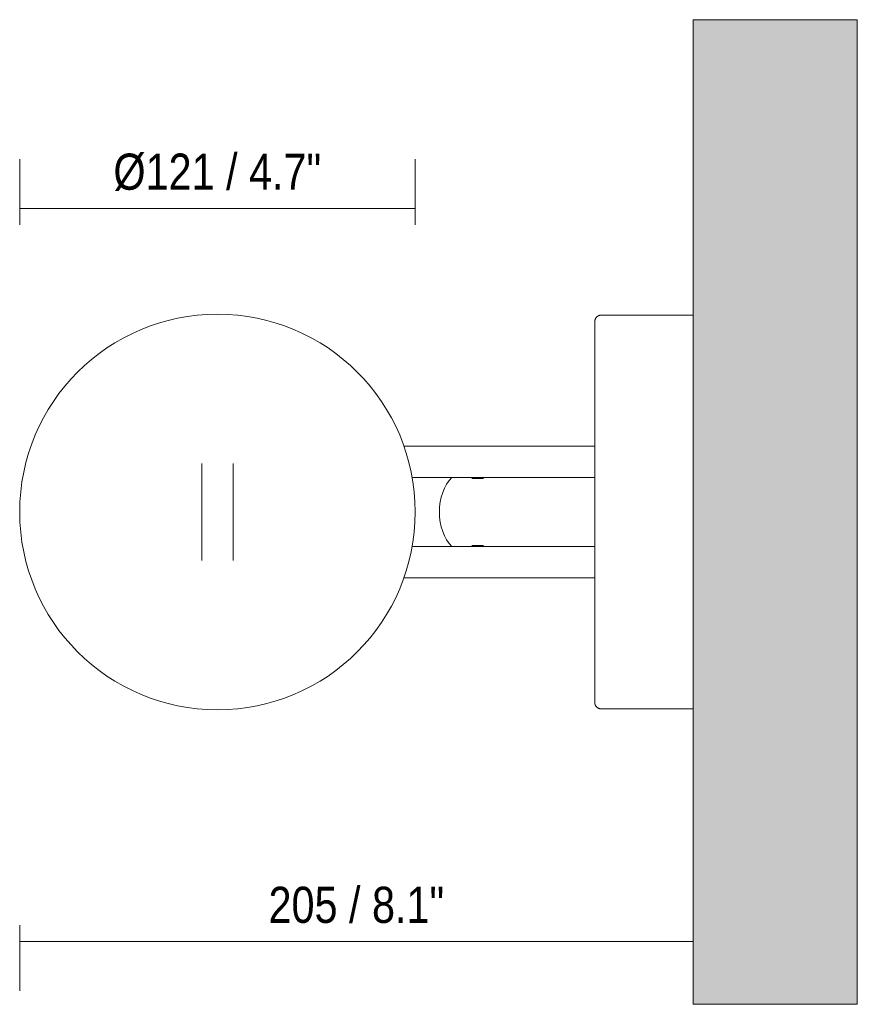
# Model space of a CAD drawing. Header units: millimetres. Extents: x -6679 to -4676, y 0 to 6729.
# Tile 5 of 5: x -6283 to -6028, y 6429 to 6729. Entities that reach past the tile are written whole.
import ezdxf

# ---------------------------------------------------------------- set-up
doc = ezdxf.new("R2010")
doc.units = ezdxf.units.MM
for name, color, linetype, lineweight in [('Cotas', 7, 'Continuous', 9), ('Cotas-5', 7, 'Continuous', 9), ('Luminarias', 7, 'Continuous', 20), ('Muros', 7, 'Continuous', 9)]:
    doc.layers.add(name, color=color, linetype=linetype, lineweight=lineweight)
doc.layers.add('Lighthing Fixture Dim Grey SOL', color=7, linetype='Continuous', lineweight=9, true_color=0x5b5b5b)
doc.styles.add('Arial Narrow', font='ARIALN.TTF', dxfattribs={"height": 11})
doc.dimstyles.new('FARO_-_2_2mm_Arial_Narrow_mm_Inch_Left', dxfattribs={"dimscale": 304.8, "dimtxt": 11.257741, "dimasz": 0, "dimexe": 0.049213, "dimexo": 0.0625, "dimgap": 0.008202, "dimtad": 1, "dimdec": 0, "dimzin": 0, "dimdsep": 46, "dimtxsty": 'Arial Narrow', "dimblk1": 'NONE', "dimblk2": 'NONE', "dimsah": 1, "dimcen": 0.09, "dimadec": 0, "dimazin": 0, "dimtfac": 1, "dimtdec": 4, "dimtix": 1, "dimtmove": 0, "dimatfit": 3, "dimfxl": 0.016404, "dimfxlon": 1, "dimtvp": 1, "dimtolj": 1, "dimtzin": 0, "dimarcsym": 2})
doc.dimstyles.new('FARO_-_2_2mm_Arial_Narrow_mm_Inch_Right', dxfattribs={"dimscale": 304.8, "dimtxt": 11.257741, "dimasz": 0, "dimexe": 0.049213, "dimexo": 0.0625, "dimgap": 0.008202, "dimtad": 1, "dimdec": 0, "dimzin": 0, "dimdsep": 46, "dimtxsty": 'Arial Narrow', "dimblk1": 'NONE', "dimblk2": 'NONE', "dimsah": 1, "dimcen": 0.09, "dimadec": 0, "dimazin": 0, "dimtfac": 1, "dimtdec": 4, "dimtix": 1, "dimtmove": 0, "dimatfit": 3, "dimfxl": 0.016404, "dimfxlon": 1, "dimtvp": 1, "dimtolj": 1, "dimtzin": 0, "dimarcsym": 2})

# ---------------------------------------------------------------- blocks, each defined once
blk = doc.blocks.new('24032 - 24032 MONTREAL White structure wall lamp with LED reader-488110-Planta_PDF')
at = {"layer": 'Luminarias'}
for p, q in [((-3268.96, 6639.49), (-3296.98, 6639.49)), ((-3298.96, 6599.52), (-3357.12, 6599.52)), ((-3354.71, 6590.02), (-3298.96, 6590.02)), ((-3332.9, 6589.7), (-3336.43, 6589.7)), ((-3298.96, 6568.97), (-3354.71, 6568.97)), ((-3336.43, 6569.3), (-3332.9, 6569.3)), ((-3357.12, 6559.47), (-3298.96, 6559.47)), ((-3296.98, 6519.51), (-3268.96, 6519.51))]:
    blk.add_line(p, q, dxfattribs=at)
at = {"layer": 'Luminarias', "flags": 128}
for points in [[(-3298.96, 6637.51), (-3298.96, 6637.59), (-3298.95, 6637.67), (-3298.95, 6637.75), (-3298.93, 6637.82), (-3298.92, 6637.9), (-3298.9, 6637.98), (-3298.88, 6638.06), (-3298.86, 6638.13), (-3298.83, 6638.21), (-3298.8, 6638.28), (-3298.77, 6638.35), (-3298.74, 6638.42), (-3298.7, 6638.49), (-3298.66, 6638.56), (-3298.61, 6638.63), (-3298.57, 6638.69), (-3298.52, 6638.75), (-3298.47, 6638.81), (-3298.42, 6638.87), (-3298.36, 6638.93), (-3298.3, 6638.98), (-3298.24, 6639.03), (-3298.18, 6639.08), (-3298.12, 6639.13), (-3298.05, 6639.17), (-3297.98, 6639.21), (-3297.92, 6639.25), (-3297.85, 6639.29), (-3297.77, 6639.32), (-3297.7, 6639.35), (-3297.63, 6639.38), (-3297.55, 6639.4), (-3297.47, 6639.42), (-3297.4, 6639.44), (-3297.32, 6639.46), (-3297.24, 6639.47), (-3297.16, 6639.48), (-3297.08, 6639.48), (-3297.01, 6639.49), (-3296.98, 6639.49)], [(-3298.96, 6599.52), (-3298.96, 6599.93), (-3298.96, 6602.09), (-3298.96, 6604.21), (-3298.96, 6606.29), (-3298.96, 6608.32), (-3298.96, 6610.31), (-3298.96, 6612.25), (-3298.96, 6614.14), (-3298.96, 6615.97), (-3298.96, 6617.75), (-3298.96, 6619.46), (-3298.96, 6621.11), (-3298.96, 6622.7), (-3298.96, 6624.21), (-3298.96, 6625.65), (-3298.96, 6627.02), (-3298.96, 6628.31), (-3298.96, 6629.53), (-3298.96, 6630.66), (-3298.96, 6631.71), (-3298.96, 6632.68), (-3298.96, 6633.57), (-3298.96, 6634.36), (-3298.96, 6635.07), (-3298.96, 6635.69), (-3298.96, 6636.23), (-3298.96, 6636.67), (-3298.96, 6637.01), (-3298.96, 6637.27), (-3298.96, 6637.43), (-3298.96, 6637.51), (-3298.96, 6637.51)], [(-3298.96, 6637.51), (-3298.96, 6637.46), (-3298.96, 6637.32), (-3298.96, 6637.09), (-3298.96, 6636.77), (-3298.96, 6636.35), (-3298.96, 6635.85), (-3298.96, 6635.25), (-3298.96, 6634.56), (-3298.96, 6633.79), (-3298.96, 6632.93), (-3298.96, 6631.98), (-3298.96, 6630.95), (-3298.96, 6629.84), (-3298.96, 6628.65), (-3298.96, 6627.38), (-3298.96, 6626.03), (-3298.96, 6624.61), (-3298.96, 6623.11), (-3298.96, 6621.55), (-3298.96, 6619.91), (-3298.96, 6618.22), (-3298.96, 6616.46), (-3298.96, 6614.64), (-3298.96, 6612.77), (-3298.96, 6610.84), (-3298.96, 6608.86), (-3298.96, 6606.84), (-3298.96, 6604.77), (-3298.96, 6602.66), (-3298.96, 6600.52), (-3298.96, 6598.34), (-3298.96, 6596.13), (-3298.96, 6593.89), (-3298.96, 6591.63), (-3298.96, 6589.36), (-3298.96, 6587.06), (-3298.96, 6584.76), (-3298.96, 6582.44), (-3298.96, 6580.12), (-3298.96, 6579.5)], [(-3418.71, 6594.23), (-3418.71, 6594.22), (-3418.71, 6594.18), (-3418.71, 6594.12), (-3418.71, 6594.04), (-3418.71, 6593.94), (-3418.71, 6593.81), (-3418.71, 6593.66), (-3418.71, 6593.48), (-3418.71, 6593.29), (-3418.71, 6593.07), (-3418.71, 6592.83), (-3418.71, 6592.57), (-3418.71, 6592.28), (-3418.71, 6591.98), (-3418.71, 6591.66), (-3418.71, 6591.31), (-3418.71, 6590.95), (-3418.71, 6590.57), (-3418.71, 6590.18), (-3418.71, 6589.76), (-3418.71, 6589.33), (-3418.71, 6588.88), (-3418.71, 6588.42), (-3418.71, 6587.95), (-3418.71, 6587.46), (-3418.71, 6586.95), (-3418.71, 6586.44), (-3418.71, 6585.92), (-3418.71, 6585.38), (-3418.71, 6584.83), (-3418.71, 6584.28), (-3418.71, 6583.72), (-3418.71, 6583.15), (-3418.71, 6582.58), (-3418.71, 6582), (-3418.71, 6581.42), (-3418.71, 6580.83), (-3418.71, 6580.24), (-3418.71, 6579.65), (-3418.71, 6579.07), (-3418.71, 6578.48), (-3418.71, 6577.89), (-3418.71, 6577.31), (-3418.71, 6576.72), (-3418.71, 6576.15), (-3418.71, 6575.58), (-3418.71, 6575.01), (-3418.71, 6574.45), (-3418.71, 6573.9), (-3418.71, 6573.36), (-3418.71, 6572.83), (-3418.71, 6572.31), (-3418.71, 6571.8), (-3418.71, 6571.31), (-3418.71, 6570.82), (-3418.71, 6570.36), (-3418.71, 6569.9), (-3418.71, 6569.46), (-3418.71, 6569.04), (-3418.71, 6568.63), (-3418.71, 6568.24), (-3418.71, 6567.87), (-3418.71, 6567.52), (-3418.71, 6567.18), (-3418.71, 6566.87), (-3418.71, 6566.58), (-3418.71, 6566.3), (-3418.71, 6566.05), (-3418.71, 6565.82), (-3418.71, 6565.61), (-3418.71, 6565.43), (-3418.71, 6565.26), (-3418.71, 6565.12), (-3418.71, 6565), (-3418.71, 6564.91), (-3418.71, 6564.84), (-3418.71, 6564.79), (-3418.71, 6564.76), (-3418.71, 6564.76)], [(-3409.21, 6564.76), (-3409.21, 6564.77), (-3409.21, 6564.81), (-3409.21, 6564.87), (-3409.21, 6564.95), (-3409.21, 6565.05), (-3409.21, 6565.18), (-3409.21, 6565.34), (-3409.21, 6565.51), (-3409.21, 6565.71), (-3409.21, 6565.92), (-3409.21, 6566.16), (-3409.21, 6566.43), (-3409.21, 6566.71), (-3409.21, 6567.01), (-3409.21, 6567.33), (-3409.21, 6567.68), (-3409.21, 6568.04), (-3409.21, 6568.42), (-3409.21, 6568.82), (-3409.21, 6569.23), (-3409.21, 6569.66), (-3409.21, 6570.11), (-3409.21, 6570.57), (-3409.21, 6571.05), (-3409.21, 6571.53), (-3409.21, 6572.04), (-3409.21, 6572.55), (-3409.21, 6573.08), (-3409.21, 6573.61), (-3409.21, 6574.16), (-3409.21, 6574.71), (-3409.21, 6575.27), (-3409.21, 6575.84), (-3409.21, 6576.41), (-3409.21, 6576.99), (-3409.21, 6577.57), (-3409.21, 6578.16), (-3409.21, 6578.75), (-3409.21, 6579.34), (-3409.21, 6579.93), (-3409.21, 6580.51), (-3409.21, 6581.1), (-3409.21, 6581.69), (-3409.21, 6582.27), (-3409.21, 6582.84), (-3409.21, 6583.41), (-3409.21, 6583.98), (-3409.21, 6584.54), (-3409.21, 6585.09), (-3409.21, 6585.63), (-3409.21, 6586.16), (-3409.21, 6586.68), (-3409.21, 6587.19), (-3409.21, 6587.68), (-3409.21, 6588.17), (-3409.21, 6588.64), (-3409.21, 6589.09), (-3409.21, 6589.53), (-3409.21, 6589.95), (-3409.21, 6590.36), (-3409.21, 6590.75), (-3409.21, 6591.12), (-3409.21, 6591.47), (-3409.21, 6591.81), (-3409.21, 6592.12), (-3409.21, 6592.42), (-3409.21, 6592.69), (-3409.21, 6592.94), (-3409.21, 6593.17), (-3409.21, 6593.38), (-3409.21, 6593.57), (-3409.21, 6593.73), (-3409.21, 6593.87), (-3409.21, 6593.99), (-3409.21, 6594.08), (-3409.21, 6594.15), (-3409.21, 6594.2), (-3409.21, 6594.23), (-3409.21, 6594.23)], [(-3298.96, 6579.5), (-3298.96, 6581.82), (-3298.96, 6584.13), (-3298.96, 6586.44), (-3298.96, 6588.74), (-3298.96, 6590.02)], [(-3298.96, 6579.5), (-3298.96, 6577.18), (-3298.96, 6574.86), (-3298.96, 6572.55), (-3298.96, 6570.25), (-3298.96, 6567.97), (-3298.96, 6565.71), (-3298.96, 6563.46), (-3298.96, 6561.25), (-3298.96, 6559.06), (-3298.96, 6556.9), (-3298.96, 6554.79), (-3298.96, 6552.71), (-3298.96, 6550.67), (-3298.96, 6548.68), (-3298.96, 6546.74), (-3298.96, 6544.85), (-3298.96, 6543.02), (-3298.96, 6541.24), (-3298.96, 6539.53), (-3298.96, 6537.88), (-3298.96, 6536.3), (-3298.96, 6534.78), (-3298.96, 6533.34), (-3298.96, 6531.97), (-3298.96, 6530.68), (-3298.96, 6529.46), (-3298.96, 6528.33), (-3298.96, 6527.28), (-3298.96, 6526.31), (-3298.96, 6525.42), (-3298.96, 6524.63), (-3298.96, 6523.92), (-3298.96, 6523.3), (-3298.96, 6522.77), (-3298.96, 6522.33), (-3298.96, 6521.98), (-3298.96, 6521.72), (-3298.96, 6521.56), (-3298.96, 6521.48), (-3298.96, 6521.48)], [(-3298.96, 6568.97), (-3298.96, 6569.64), (-3298.96, 6571.93), (-3298.96, 6574.24), (-3298.96, 6576.55), (-3298.96, 6578.87), (-3298.96, 6579.5)], [(-3298.96, 6521.48), (-3298.96, 6521.53), (-3298.96, 6521.67), (-3298.96, 6521.9), (-3298.96, 6522.22), (-3298.96, 6522.64), (-3298.96, 6523.14), (-3298.96, 6523.74), (-3298.96, 6524.43), (-3298.96, 6525.2), (-3298.96, 6526.06), (-3298.96, 6527.01), (-3298.96, 6528.04), (-3298.96, 6529.15), (-3298.96, 6530.34), (-3298.96, 6531.61), (-3298.96, 6532.96), (-3298.96, 6534.39), (-3298.96, 6535.88), (-3298.96, 6537.44), (-3298.96, 6539.08), (-3298.96, 6540.77), (-3298.96, 6542.53), (-3298.96, 6544.35), (-3298.96, 6546.22), (-3298.96, 6548.15), (-3298.96, 6550.13), (-3298.96, 6552.15), (-3298.96, 6554.22), (-3298.96, 6556.33), (-3298.96, 6558.47), (-3298.96, 6559.47)], [(-3296.98, 6519.51), (-3297.06, 6519.51), (-3297.14, 6519.51), (-3297.22, 6519.52), (-3297.3, 6519.53), (-3297.38, 6519.55), (-3297.45, 6519.56), (-3297.53, 6519.58), (-3297.61, 6519.61), (-3297.68, 6519.63), (-3297.75, 6519.66), (-3297.83, 6519.69), (-3297.9, 6519.73), (-3297.97, 6519.77), (-3298.03, 6519.81), (-3298.1, 6519.85), (-3298.16, 6519.9), (-3298.23, 6519.95), (-3298.29, 6520), (-3298.35, 6520.05), (-3298.4, 6520.11), (-3298.46, 6520.16), (-3298.51, 6520.22), (-3298.56, 6520.28), (-3298.6, 6520.35), (-3298.65, 6520.41), (-3298.69, 6520.48), (-3298.73, 6520.55), (-3298.76, 6520.62), (-3298.8, 6520.69), (-3298.83, 6520.77), (-3298.85, 6520.84), (-3298.88, 6520.92), (-3298.9, 6520.99), (-3298.92, 6521.07), (-3298.93, 6521.15), (-3298.94, 6521.22), (-3298.95, 6521.3), (-3298.96, 6521.38), (-3298.96, 6521.46), (-3298.96, 6521.48)]]:
    blk.add_lwpolyline(points, dxfattribs=at)
at = {"layer": 'Luminarias'}
for start, end in [(90, 270), (270, 90)]:
    blk.add_arc((-3413.96, 6579.5), 60.27, start, end, dxfattribs=at)
for start_param, end_param in [(0.623946, 1.570796), (1.570796, 2.517647)]:
    blk.add_ellipse((-3337.14, 6579.5), major_axis=(0, 13), ratio=0.707107, start_param=start_param, end_param=end_param, dxfattribs=at)
blk = doc.blocks.new('DIMBLOCK2-Planta_PDF')
at = {"layer": 'Cotas-5', "color": 251, "true_color": 0x5b5b5b, "transparency": 16777216}
for p, q in [((-6077.78, 6448.4), (-6077.78, 6463.6)), ((-6283.03, 6453.6), (-6283.03, 6433.6)), ((-6283.03, 6448.6), (-6283.03, 6453.6)), ((-6283.03, 6448.6), (-6077.78, 6448.6)), ((-6077.78, 6448.6), (-6077.78, 6443.6))]:
    blk.add_line(p, q, dxfattribs=at)
at = {"layer": 'Cotas-5', "color": 0, "transparency": 16777216, "insert": (-6207.21, 6465.31), "char_height": 11, "width": 64.3299, "attachment_point": 1, "line_spacing_factor": 0.974696, "style": 'Arial Narrow'}
blk.add_mtext('205 / 8.1"', dxfattribs=at)
blk = doc.blocks.new('_None')
blk = doc.blocks.new('DIMBLOCK3-Planta_PDF')
at = {"layer": 'Cotas-5', "color": 251, "true_color": 0x5b5b5b, "transparency": 16777216}
for p, q in [((-6283.03, 6666.97), (-6283.03, 6686.97)), ((-6162.51, 6666.97), (-6162.51, 6686.97)), ((-6283.03, 6671.97), (-6162.51, 6671.97)), ((-6283.03, 6671.97), (-6283.03, 6666.97)), ((-6162.51, 6671.97), (-6162.51, 6666.97))]:
    blk.add_line(p, q, dxfattribs=at)
at = {"layer": 'Cotas-5', "color": 0, "transparency": 16777216, "insert": (-6254.49, 6688.69), "char_height": 11, "width": 76.1238, "attachment_point": 1, "line_spacing_factor": 0.974696, "style": 'Arial Narrow'}
blk.add_mtext('Ø121 / 4.7"', dxfattribs=at)

msp = doc.modelspace()

# ---------------------------------------------------------------- hatches: boundary and pattern name
at = {"layer": 'Muros', "true_color": 0xf7f7f7}
msp.add_hatch(color=7, dxfattribs=at).paths.add_polyline_path([(-6027.78, 6429.5), (-6027.78, 6729.5), (-6077.78, 6729.5), (-6077.78, 6429.5)], flags=0)

# ---------------------------------------------------------------- linework, layer by layer
at = {"layer": 'Lighthing Fixture Dim Grey SOL'}
for p, q in [((-6283.03, 6579.5), (-6283.03, 6580.3)), ((-6162.51, 6579.5), (-6162.51, 6580.29))]:
    msp.add_line(p, q, dxfattribs=at)
at = {"layer": 'Muros', "color": 253, "true_color": 0xaaaaaa}
for p, q in [((-6077.78, 6429.5), (-6077.78, 6729.5)), ((-6077.78, 6729.5), (-6027.78, 6729.5)), ((-6027.78, 6729.5), (-6027.78, 6429.5)), ((-6077.78, 6429.5), (-6027.78, 6429.5))]:
    msp.add_line(p, q, dxfattribs=at)

# ---------------------------------------------------------------- block references
at = {"layer": 'Luminarias'}
msp.add_blockref('24032 - 24032 MONTREAL White structure wall lamp with LED reader-488110-Planta_PDF', (-2808.82, 0), dxfattribs=at)

# ---------------------------------------------------------------- dimensions: what is measured, and where the dimension line sits
at = {"layer": 'Cotas', "color": 251, "true_color": 0x5b5b5b}
dim = msp.add_linear_dim(base=(-6162.51, 6671.97), p1=(-6283.03, 6666.97), p2=(-6162.51, 6666.97), text='Ø<>', dimstyle='FARO_-_2_2mm_Arial_Narrow_mm_Inch_Left', override={"dimpost": '<>', "dimfxl": 120.524125}, dxfattribs=at)
dim.commit()
dim.dimension.update_dxf_attribs({"geometry": 'DIMBLOCK3-Planta_PDF', "text_midpoint": (-6222.77, 6681.7)})
dim = msp.add_linear_dim(base=(-6077.78, 6448.6), p1=(-6283.03, 6453.6), p2=(-6077.78, 6443.6), dimstyle='FARO_-_2_2mm_Arial_Narrow_mm_Inch_Right', override={"dimpost": '<>', "dimfxl": 205.499781}, dxfattribs=at)
dim.commit()
dim.dimension.update_dxf_attribs({"geometry": 'DIMBLOCK2-Planta_PDF', "text_midpoint": (-6180.4, 6458.22)})

doc.saveas('drawing.dxf')
